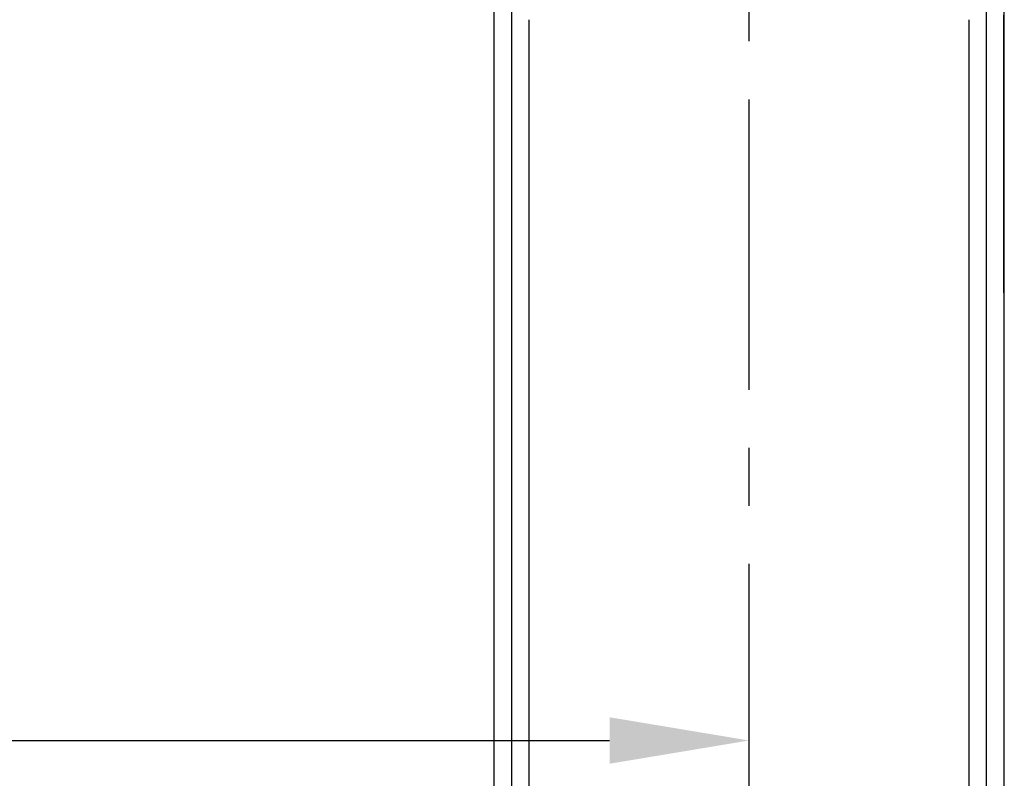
# Model space of a CAD drawing. Extents: x 5500 to 5920, y -4857 to -4263.
# Tile 13 of 20: x 5671 to 5692, y -4492 to -4476. Entities that reach past the tile are written whole.
import ezdxf

# ---------------------------------------------------------------- set-up
doc = ezdxf.new("R2010")
doc.units = 0
doc.header["$LTSCALE"] = 5
doc.header["$MEASUREMENT"] = 0
doc.linetypes.add('CENTER', pattern=[2, 1.25, -0.25, 0.25, -0.25])
doc.layers.get('0').update_dxf_attribs({"color": 2, "linetype": 'CONTINUOUS'})
doc.layers.add('CL', color=1, linetype='CENTER')
doc.layers.add('D', color=2, linetype='CONTINUOUS')

# ---------------------------------------------------------------- blocks, each defined once
blk = doc.blocks.new('A$C68571C2D')
at = {"color": 7, "linetype": 'Continuous'}
for p, q in [((3.081, 33.124), (3.076, 3.441)), ((14.066, 3.441), (14.061, 33.116))]:
    blk.add_line(p, q, dxfattribs=at)
for points, start_tangent, end_tangent in [([(3.47, 31.603), (3.469, 32.9), (3.469, 34.178), (3.467, 35.441)], (0.000063, 1), (-0.001389, 0.999999)), ([(13.674, 35.441), (13.673, 34.178), (13.672, 32.9), (13.672, 31.603)], (-0.001389, -0.999999), (0.000063, -1)), ([(3.084, 31.791), (3.083, 22.445), (3.081, 12.995), (3.079, 3.455)], (-0.000148, -1), (-0.000168, -1)), ([(14.062, 3.455), (14.06, 12.996), (14.059, 22.445), (14.058, 31.791)], (-0.000168, 1), (-0.000148, 1)), ([(3.468, 4.17), (3.468, 13.639), (3.469, 22.781), (3.47, 31.603)], (0.000079, 1), (0.000075, 1)), ([(3.839, 4.255), (3.84, 13.726), (3.841, 22.868), (3.841, 31.69)], (0.000091, 1), (0.000089, 1)), ([(13.3, 31.69), (13.301, 22.868), (13.302, 13.726), (13.303, 4.255)], (0.000089, -1), (0.000091, -1)), ([(13.672, 31.603), (13.672, 22.781), (13.673, 13.639), (13.674, 4.17)], (0.000075, -1), (0.000079, -1))]:
    blk.add_spline(points, degree=3, dxfattribs=dict(at, start_tangent=start_tangent, end_tangent=end_tangent))
at = {"layer": 'CL'}
blk.add_line((8.571, 59.975), (8.571, 0), dxfattribs=at)

msp = doc.modelspace()

# ---------------------------------------------------------------- linework, layer by layer
at = {"layer": 'D', "ltscale": 0.6}
msp.add_line((5616.821, -4491.576), (5683.32, -4491.576), dxfattribs=at)
msp.add_solid([(5683.32, -4491.076), (5683.32, -4492.076), (5686.32, -4491.576)], dxfattribs=at)

# ---------------------------------------------------------------- block references
msp.add_blockref('A$C68571C2D', (5677.75, -4507.75), dxfattribs=at)

doc.saveas('drawing.dxf')
